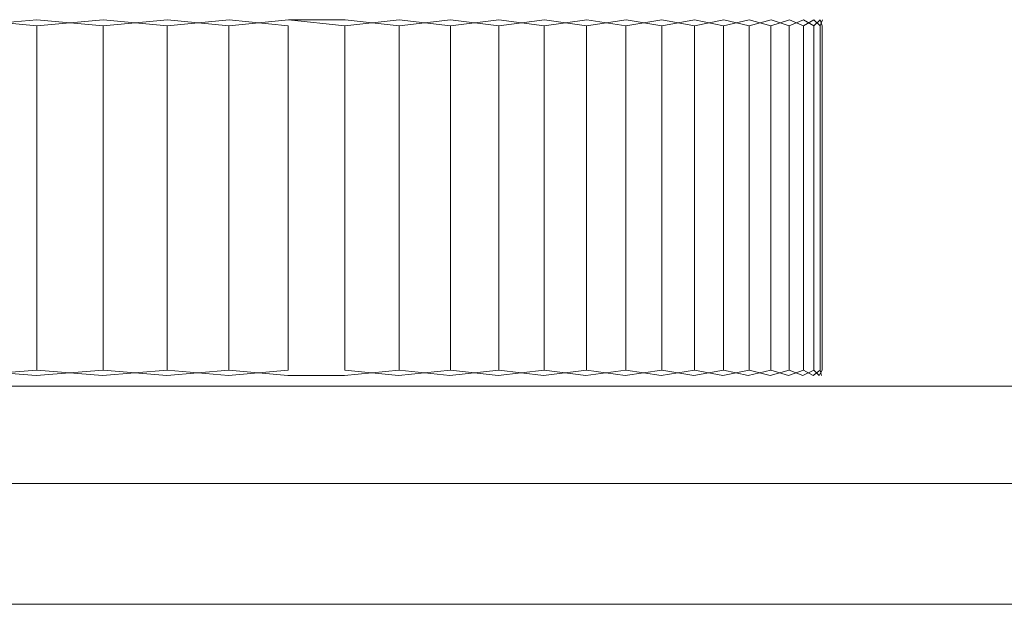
# Model space of a CAD drawing. Header units: millimetres. Extents: x 0 to 3102, y -513 to 108.
# Tile 24 of 32: x 2179 to 2192, y 92 to 100. Entities that reach past the tile are written whole.
import ezdxf

# ---------------------------------------------------------------- set-up
doc = ezdxf.new("R2010")
doc.units = ezdxf.units.MM
doc.layers.add('CI282602M_dwg', color=8, linetype='Continuous', lineweight=9)

# ---------------------------------------------------------------- blocks, each defined once
blk = doc.blocks.new('CI282602M_dwg-300031-Zachód')
at = {"color": 18, "lineweight": 9}
for p, q in [((462.506, 100.014), (461.603, 99.935)), ((461.604, 100.014), (462.505, 99.935)), ((463.38, 100.014), (462.505, 99.935)), ((462.506, 100.014), (463.378, 99.935)), ((464.224, 100.014), (463.378, 99.935)), ((463.38, 100.014), (464.222, 99.935)), ((465.037, 100.014), (464.222, 99.935)), ((464.224, 100.014), (465.035, 99.935)), ((465.817, 100.014), (465.035, 99.935)), ((465.037, 100.014), (465.815, 99.935)), ((466.563, 100.014), (465.817, 100.014)), ((465.817, 100.014), (466.561, 99.935)), ((467.274, 100.014), (466.561, 99.935)), ((466.563, 100.014), (467.272, 99.935)), ((467.949, 100.014), (467.272, 99.935)), ((467.274, 100.014), (467.947, 99.935)), ((468.586, 100.014), (467.947, 99.935)), ((467.949, 100.014), (468.584, 99.935)), ((469.184, 100.014), (468.584, 99.935)), ((468.586, 100.014), (469.182, 99.935)), ((469.742, 100.014), (469.182, 99.935)), ((469.184, 100.014), (469.739, 99.935)), ((470.258, 100.014), (469.739, 99.935)), ((469.742, 100.014), (470.255, 99.935)), ((470.731, 100.014), (470.255, 99.935)), ((470.258, 100.014), (470.728, 99.935)), ((471.16, 100.014), (470.728, 99.935)), ((470.731, 100.014), (471.157, 99.935)), ((471.543, 100.014), (471.157, 99.935)), ((471.16, 100.014), (471.54, 99.935)), ((471.88, 100.014), (471.54, 99.935)), ((471.543, 100.014), (471.877, 99.935)), ((472.168, 100.014), (471.877, 99.935)), ((471.88, 100.014), (472.165, 99.935)), ((472.407, 100.014), (472.165, 99.935)), ((472.168, 100.014), (472.404, 99.935)), ((472.595, 100.014), (472.404, 99.935)), ((472.407, 100.014), (472.592, 99.935)), ((472.73, 100.014), (472.592, 99.935)), ((472.595, 100.014), (472.727, 99.935)), ((472.813, 100.014), (472.727, 99.935)), ((472.73, 100.014), (472.81, 99.935)), ((472.841, 100.014), (472.81, 99.935)), ((472.813, 100.014), (472.838, 99.935)), ((462.505, 95.402), (462.505, 99.935)), ((462.505, 95.402), (462.505, 99.935)), ((463.378, 95.402), (463.378, 99.935)), ((463.378, 95.402), (463.378, 99.935)), ((464.222, 95.402), (464.222, 99.935)), ((464.222, 95.402), (464.222, 99.935)), ((465.035, 95.402), (465.035, 99.935)), ((465.035, 95.402), (465.035, 99.935)), ((465.815, 95.402), (465.815, 99.935)), ((465.815, 95.402), (465.815, 99.935)), ((466.561, 95.402), (466.561, 99.935)), ((466.561, 95.402), (466.561, 99.935)), ((467.272, 95.402), (467.272, 99.935)), ((467.272, 95.402), (467.272, 99.935)), ((467.947, 95.402), (467.947, 99.935)), ((467.947, 95.402), (467.947, 99.935)), ((468.584, 95.402), (468.584, 99.935)), ((468.584, 95.402), (468.584, 99.935)), ((469.182, 95.402), (469.182, 99.935)), ((469.182, 95.402), (469.182, 99.935)), ((469.739, 95.402), (469.739, 99.935)), ((469.739, 95.402), (469.739, 99.935)), ((470.255, 95.402), (470.255, 99.935)), ((470.255, 95.402), (470.255, 99.935)), ((470.728, 95.402), (470.728, 99.935)), ((470.728, 95.402), (470.728, 99.935)), ((471.157, 95.402), (471.157, 99.935)), ((471.157, 95.402), (471.157, 99.935)), ((471.54, 95.402), (471.54, 99.935)), ((471.54, 95.402), (471.54, 99.935)), ((471.877, 95.402), (471.877, 99.935)), ((471.877, 95.402), (471.877, 99.935)), ((472.165, 95.402), (472.165, 99.935)), ((472.165, 95.402), (472.165, 99.935)), ((472.404, 95.402), (472.404, 99.935)), ((472.404, 95.402), (472.404, 99.935)), ((472.592, 95.402), (472.592, 99.935)), ((472.592, 95.402), (472.592, 99.935)), ((472.727, 95.402), (472.727, 99.935)), ((472.727, 95.402), (472.727, 99.935)), ((472.81, 95.402), (472.81, 99.935)), ((472.81, 95.402), (472.81, 99.935)), ((472.838, 95.402), (472.838, 99.935)), ((462.505, 95.402), (461.598, 95.333)), ((461.603, 95.402), (462.499, 95.333)), ((463.378, 95.402), (462.499, 95.333)), ((462.505, 95.402), (463.373, 95.333)), ((464.222, 95.402), (463.373, 95.333)), ((463.378, 95.402), (464.216, 95.333)), ((465.035, 95.402), (464.216, 95.333)), ((464.222, 95.402), (465.028, 95.333)), ((465.815, 95.402), (465.028, 95.333)), ((465.035, 95.402), (465.808, 95.333)), ((467.272, 95.402), (466.554, 95.333)), ((466.561, 95.402), (467.265, 95.333)), ((467.947, 95.402), (467.265, 95.333)), ((467.272, 95.402), (467.939, 95.333)), ((468.584, 95.402), (467.939, 95.333)), ((467.947, 95.402), (468.576, 95.333)), ((469.182, 95.402), (468.576, 95.333)), ((468.584, 95.402), (469.174, 95.333)), ((469.739, 95.402), (469.174, 95.333)), ((469.182, 95.402), (469.731, 95.333)), ((470.255, 95.402), (469.731, 95.333)), ((469.739, 95.402), (470.247, 95.333)), ((470.728, 95.402), (470.247, 95.333)), ((470.255, 95.402), (470.719, 95.333)), ((471.157, 95.402), (470.719, 95.333)), ((470.728, 95.402), (471.148, 95.333)), ((471.54, 95.402), (471.148, 95.333)), ((471.157, 95.402), (471.531, 95.333)), ((471.877, 95.402), (471.531, 95.333)), ((471.54, 95.402), (471.867, 95.333)), ((472.165, 95.402), (471.867, 95.333)), ((471.877, 95.402), (472.155, 95.333)), ((472.404, 95.402), (472.155, 95.333)), ((472.165, 95.402), (472.394, 95.333)), ((472.592, 95.402), (472.394, 95.333)), ((472.404, 95.402), (472.582, 95.333)), ((472.727, 95.402), (472.582, 95.333)), ((472.592, 95.402), (472.718, 95.333)), ((472.81, 95.402), (472.718, 95.333)), ((472.727, 95.402), (472.8, 95.333)), ((472.838, 95.402), (472.8, 95.333)), ((472.81, 95.402), (472.828, 95.333)), ((466.554, 95.333), (465.808, 95.333)), ((465.808, 95.333), (466.554, 95.333)), ((20.02, 95.189), (493.597, 95.189)), ((0.842, 93.911), (512.39, 93.911)), ((0.842, 92.32), (512.39, 92.32))]:
    blk.add_line(p, q, dxfattribs=at)

msp = doc.modelspace()

# ---------------------------------------------------------------- block references
at = {"layer": 'CI282602M_dwg', "color": 18}
msp.add_blockref('CI282602M_dwg-300031-Zachód', (1716.838, 0), dxfattribs=at)

doc.saveas('drawing.dxf')
